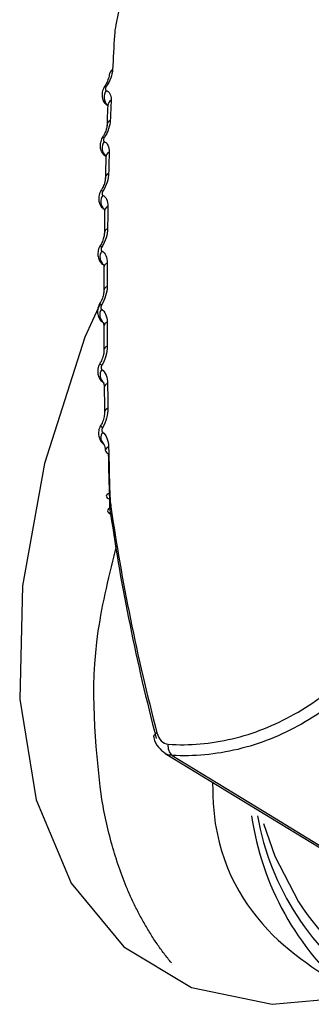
# Model space of a CAD drawing. Header units: millimetres. Extents: x 82 to 1337, y -230 to 1154.
# Tile 57 of 217: x 1027.24 to 1032.41, y 44.11 to 61.56. Entities that reach past the tile are written whole.
import ezdxf

# ---------------------------------------------------------------- set-up
doc = ezdxf.new("R2010")
doc.units = ezdxf.units.MM

msp = doc.modelspace()

# ---------------------------------------------------------------- linework, layer by layer
at = {"color": 7, "linetype": 'Continuous', "lineweight": 25}
for p, q in [((1028.682, 58.531), (1028.682, 58.531)), ((1028.666, 57.549), (1028.666, 57.549)), ((1028.66, 56.528), (1028.66, 56.528)), ((1029.817, 48.556), (1035.485, 45.094))]:
    msp.add_line(p, q, dxfattribs=at)
at = {"color": 7, "linetype": 'Continuous', "lineweight": 25, "flags": 128}
for points in [[(1028.665, 56.525), (1028.396, 55.934), (1027.68, 53.694), (1027.29, 51.528), (1027.241, 49.519), (1027.534, 47.734), (1028.155, 46.258), (1029.086, 45.13), (1030.284, 44.407), (1031.71, 44.109), (1033.308, 44.251), (1035.008, 44.824), (1036.761, 45.814), (1038.48, 47.17), (1040.117, 48.855), (1041.597, 50.792), (1042.867, 52.91), (1043.882, 55.136), (1044.596, 57.366), (1044.987, 59.538), (1045.038, 61.546), (1044.747, 63.329)], [(1028.708, 59.473), (1028.708, 59.473), (1028.708, 59.473)], [(1028.836, 53.17), (1028.81, 53.158), (1028.791, 53.145), (1028.779, 53.13), (1028.775, 53.116), (1028.779, 53.101), (1028.791, 53.087), (1028.81, 53.075), (1028.835, 53.064)], [(1028.856, 52.925), (1028.832, 52.909), (1028.813, 52.892), (1028.801, 52.874), (1028.797, 52.856), (1028.8, 52.839), (1028.811, 52.823), (1028.828, 52.81), (1028.852, 52.799)], [(1031.561, 47.311), (1031.762, 46.733), (1032.181, 45.923)]]:
    msp.add_lwpolyline(points, dxfattribs=at)
at = {"color": 8, "linetype": 'Continuous', "lineweight": 25, "flags": 128}
for points in [[(1028.694, 55.433), (1028.677, 55.447), (1028.666, 55.459), (1028.663, 55.466), (1028.663, 55.468)], [(1028.797, 55.111), (1028.772, 55.097), (1028.753, 55.081), (1028.742, 55.064), (1028.738, 55.046), (1028.738, 55.044)], [(1028.803, 54.672), (1028.778, 54.659), (1028.759, 54.643), (1028.748, 54.627), (1028.744, 54.609), (1028.744, 54.607)], [(1028.708, 54.328), (1028.69, 54.345), (1028.679, 54.359), (1028.676, 54.368), (1028.677, 54.372)], [(1028.816, 53.987), (1028.79, 53.974), (1028.772, 53.96), (1028.76, 53.944), (1028.756, 53.928), (1028.756, 53.927)], [(1029.672, 48.918), (1029.647, 48.902), (1029.628, 48.887), (1029.616, 48.872), (1029.61, 48.858), (1029.611, 48.85)], [(1029.939, 48.52), (1031.569, 47.523), (1035.515, 45.111)]]:
    msp.add_lwpolyline(points, dxfattribs=at)
at = {"color": 7, "linetype": 'Continuous', "lineweight": 25}
for centre, radius, start, end in [((1028.949, 60.565), 0.124, 120.8292, 176.2864), ((1028.847, 57.355), 0.185, 145.1108, 233.0621), ((1028.835, 56.327), 0.178, 144.6746, 232.619), ((1028.839, 54.154), 0.161, 143.1499, 232.062), ((1028.83, 53.947), 0.0769, 194.8164, 259.0136), ((1030.088, 48.684), 0.221, 171.443, 227.7962), ((1036.413, 48.198), 5.122, 188.3933, 229.6981), ((1036.2, 48.298), 4.823, 190.1587, 235.5705)]:
    msp.add_arc(centre, radius, start, end, dxfattribs=at)
at = {"color": 8, "linetype": 'Continuous', "lineweight": 25}
for centre, radius, start, end in [((1028.942, 60.191), 0.207, 145.924, 225.9581), ((1028.755, 60.342), 0.0318, 54.7995, 108.823), ((1028.919, 60.03), 0.12, 119.843, 175.3724), ((1028.902, 59.673), 0.116, 119.0454, 176.3968), ((1028.902, 59.288), 0.201, 145.9156, 226.9826), ((1028.709, 59.424), 0.0491, 54.4113, 90.5512), ((1028.879, 59.114), 0.112, 117.8522, 175.2758), ((1028.861, 58.741), 0.104, 115.6424, 177.423), ((1028.651, 58.432), 0.104, 54.1947, 72.4679), ((1028.872, 58.342), 0.195, 145.7931, 227.3702), ((1028.848, 58.155), 0.104, 115.4797, 174.8448), ((1028.835, 57.765), 0.0958, 112.7627, 177.188), ((1028.761, 57.652), 0.14, 227.4112, 242.4519), ((1028.824, 57.158), 0.0915, 110.9191, 175.8102), ((1028.818, 56.748), 0.088, 109.4264, 176.4782), ((1028.715, 56.558), 0.0635, 208.5789, 246.6317), ((1028.814, 56.117), 0.0841, 107.3157, 174.939), ((1028.813, 55.693), 0.0809, 105.642, 175.2565), ((1028.835, 55.259), 0.172, 144.3621, 228.3739), ((1035.383, 47.933), 3.781, 212.1192, 247.8122)]:
    msp.add_arc(centre, radius, start, end, dxfattribs=at)
at = {"color": 7, "linetype": 'Continuous', "lineweight": 25}
for centre, major_axis, ratio, start_param, end_param in [((1047.032, 46.365), (-12.719, 23.372), 0.574173, 0.436526, 0.603303), ((1047.032, 46.365), (-12.719, 23.372), 0.574173, 0.996716, 1.163492), ((1046.888, 46.286), (-12.621, 23.198), 0.574096, 0.996777, 1.163554)]:
    msp.add_ellipse(centre, major_axis=major_axis, ratio=ratio, start_param=start_param, end_param=end_param, dxfattribs=at)
for points in [[(1028.945, 61.467), (1028.932, 61.402), (1028.923, 61.34), (1028.919, 61.279)], [(1028.919, 61.279), (1028.907, 61.081), (1028.896, 60.879), (1028.885, 60.672)], [(1028.885, 60.672), (1028.88, 60.584), (1028.84, 60.474), (1028.773, 60.368)], [(1028.77, 60.307), (1028.831, 60.288), (1028.863, 60.224), (1028.86, 60.134)], [(1028.86, 60.134), (1028.855, 60.016), (1028.85, 59.896), (1028.845, 59.775)], [(1028.845, 59.775), (1028.842, 59.683), (1028.803, 59.569), (1028.737, 59.464)], [(1028.735, 59.401), (1028.796, 59.376), (1028.829, 59.308), (1028.826, 59.213)], [(1028.826, 59.213), (1028.823, 59.088), (1028.819, 58.962), (1028.816, 58.835)], [(1028.816, 58.835), (1028.814, 58.739), (1028.776, 58.622), (1028.712, 58.517)], [(1028.71, 58.452), (1028.772, 58.422), (1028.805, 58.348), (1028.804, 58.249)], [(1028.804, 58.249), (1028.801, 58.118), (1028.799, 57.986), (1028.797, 57.853)], [(1028.797, 57.853), (1028.796, 57.753), (1028.759, 57.634), (1028.696, 57.528)], [(1028.695, 57.461), (1028.757, 57.426), (1028.792, 57.346), (1028.791, 57.243)], [(1028.791, 57.243), (1028.79, 57.107), (1028.79, 56.97), (1028.789, 56.831)], [(1028.789, 56.831), (1028.789, 56.727), (1028.753, 56.606), (1028.69, 56.5)], [(1028.69, 56.43), (1028.753, 56.389), (1028.789, 56.304), (1028.789, 56.197)], [(1028.789, 56.197), (1028.789, 56.056), (1028.79, 55.914), (1028.791, 55.771)], [(1028.791, 55.771), (1028.792, 55.662), (1028.757, 55.539), (1028.694, 55.433)], [(1028.695, 55.359), (1028.759, 55.313), (1028.796, 55.222), (1028.797, 55.111)], [(1028.797, 55.111), (1028.799, 54.966), (1028.801, 54.819), (1028.803, 54.672)], [(1028.803, 54.672), (1028.805, 54.56), (1028.771, 54.434), (1028.708, 54.328)], [(1028.71, 54.25), (1028.775, 54.198), (1028.813, 54.102), (1028.816, 53.987)], [(1028.816, 53.987), (1028.822, 53.717), (1028.828, 53.444), (1028.836, 53.17)], [(1028.835, 53.064), (1028.828, 53.335), (1028.821, 53.604), (1028.816, 53.871)], [(1028.852, 52.799), (1028.841, 52.885), (1028.836, 52.974), (1028.835, 53.064)], [(1028.836, 53.17), (1028.838, 53.086), (1028.845, 53.005), (1028.856, 52.925)], [(1029.672, 48.918), (1029.701, 48.806), (1029.778, 48.722), (1029.869, 48.717)]]:
    msp.add_open_spline(points, degree=3, dxfattribs=at)
for points, knots in [([(1028.824, 60.574), (1028.824, 60.569), (1028.824, 60.557), (1028.811, 60.506), (1028.785, 60.44), (1028.756, 60.393), (1028.743, 60.373)], [0, 0, 0, 0, 0.140783, 0.418894, 0.747947, 1, 1, 1, 1]), ([(1028.745, 60.372), (1028.743, 60.37), (1028.722, 60.343), (1028.702, 60.284), (1028.695, 60.202), (1028.715, 60.127), (1028.752, 60.069), (1028.787, 60.048), (1028.799, 60.041)], [0, 0, 0, 0, 0.018472, 0.2755, 0.477722, 0.677641, 0.884254, 1, 1, 1, 1]), ([(1028.773, 60.368), (1028.77, 60.364), (1028.768, 60.36), (1028.766, 60.355), (1028.763, 60.35), (1028.761, 60.344), (1028.76, 60.339), (1028.759, 60.333), (1028.758, 60.328), (1028.759, 60.324), (1028.759, 60.32), (1028.76, 60.316), (1028.762, 60.313), (1028.764, 60.31), (1028.767, 60.308), (1028.77, 60.307)], [0, 0, 0, 0, 0.00001509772, 0.00001509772, 0.00001509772, 0.00003531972, 0.00003531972, 0.00003531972, 0.00005545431, 0.00005545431, 0.00005545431, 0.00007543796, 0.00007543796, 0.00007543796, 0.00009538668, 0.00009538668, 0.00009538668, 0.00009538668]), ([(1028.8, 60.04), (1028.796, 59.958), (1028.791, 59.842), (1028.788, 59.718), (1028.787, 59.68)], [0, 0, 0, 0, 0.70048, 1, 1, 1, 1]), ([(1028.8, 60.056), (1028.8, 60.057), (1028.801, 60.058), (1028.799, 60.043), (1028.799, 60.039)], [0, 0, 0, 0, 0.6797238, 1, 1, 1, 1]), ([(1028.785, 59.681), (1028.785, 59.675), (1028.785, 59.659), (1028.771, 59.602), (1028.746, 59.535), (1028.717, 59.491), (1028.706, 59.473)], [0, 0, 0, 0, 0.152038, 0.443217, 0.782319, 1, 1, 1, 1]), ([(1028.709, 59.473), (1028.707, 59.471), (1028.687, 59.443), (1028.667, 59.383), (1028.661, 59.299), (1028.684, 59.224), (1028.721, 59.167), (1028.755, 59.148), (1028.767, 59.141)], [0, 0, 0, 0, 0.019194, 0.274572, 0.48532, 0.688371, 0.896628, 1, 1, 1, 1]), ([(1028.737, 59.464), (1028.735, 59.46), (1028.732, 59.455), (1028.73, 59.451), (1028.728, 59.445), (1028.726, 59.44), (1028.725, 59.434), (1028.724, 59.429), (1028.723, 59.424), (1028.724, 59.419), (1028.724, 59.415), (1028.726, 59.411), (1028.727, 59.408), (1028.729, 59.405), (1028.732, 59.403), (1028.735, 59.401)], [0, 0, 0, 0, 0.00001463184, 0.00001463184, 0.00001463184, 0.0000342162, 0.0000342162, 0.0000342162, 0.00005377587, 0.00005377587, 0.00005377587, 0.00007326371, 0.00007326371, 0.00007326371, 0.00009271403, 0.00009271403, 0.00009271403, 0.00009271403]), ([(1028.768, 59.124), (1028.765, 59.038), (1028.761, 58.915), (1028.759, 58.784), (1028.758, 58.745)], [0, 0, 0, 0, 0.700491, 1, 1, 1, 1]), ([(1028.766, 59.151), (1028.765, 59.152), (1028.762, 59.156), (1028.769, 59.147), (1028.767, 59.127), (1028.766, 59.122)], [0, 0, 0, 0, 0.0300485, 0.7633878, 1, 1, 1, 1]), ([(1028.756, 58.746), (1028.756, 58.739), (1028.756, 58.718), (1028.742, 58.657), (1028.716, 58.589), (1028.69, 58.547), (1028.68, 58.532)], [0, 0, 0, 0, 0.161074, 0.464702, 0.81073, 1, 1, 1, 1]), ([(1028.683, 58.531), (1028.681, 58.529), (1028.659, 58.499), (1028.64, 58.433), (1028.639, 58.345), (1028.667, 58.27), (1028.708, 58.215), (1028.744, 58.197), (1028.756, 58.191)], [0, 0, 0, 0, 0.0190854, 0.2900093, 0.4962563, 0.6951045, 0.8962589, 1, 1, 1, 1]), ([(1028.712, 58.517), (1028.709, 58.512), (1028.707, 58.508), (1028.705, 58.504), (1028.703, 58.498), (1028.701, 58.492), (1028.7, 58.487), (1028.699, 58.481), (1028.699, 58.476), (1028.699, 58.472), (1028.699, 58.467), (1028.701, 58.463), (1028.703, 58.46), (1028.704, 58.456), (1028.707, 58.454), (1028.71, 58.452)], [0, 0, 0, 0, 0.00001437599, 0.00001437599, 0.00001437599, 0.00003358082, 0.00003358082, 0.00003358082, 0.00005279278, 0.00005279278, 0.00005279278, 0.00007197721, 0.00007197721, 0.00007197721, 0.00009112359, 0.00009112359, 0.00009112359, 0.00009112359]), ([(1028.745, 58.165), (1028.743, 58.075), (1028.741, 57.946), (1028.74, 57.81), (1028.74, 57.769)], [0, 0, 0, 0, 0.70069, 1, 1, 1, 1]), ([(1028.743, 58.201), (1028.742, 58.202), (1028.739, 58.206), (1028.746, 58.192), (1028.744, 58.169), (1028.744, 58.164)], [0, 0, 0, 0, 0.212341, 0.808366, 1, 1, 1, 1]), ([(1028.738, 57.77), (1028.738, 57.761), (1028.738, 57.736), (1028.723, 57.671), (1028.697, 57.602), (1028.672, 57.563), (1028.664, 57.55)], [0, 0, 0, 0, 0.169854, 0.485361, 0.837887, 1, 1, 1, 1]), ([(1028.667, 57.549), (1028.665, 57.547), (1028.643, 57.517), (1028.624, 57.451), (1028.624, 57.361), (1028.653, 57.285), (1028.693, 57.232), (1028.727, 57.215), (1028.737, 57.211)], [0, 0, 0, 0, 0.019909, 0.287392, 0.504323, 0.709014, 0.913522, 1, 1, 1, 1]), ([(1028.696, 57.528), (1028.694, 57.524), (1028.691, 57.52), (1028.69, 57.515), (1028.687, 57.51), (1028.685, 57.504), (1028.684, 57.498), (1028.683, 57.493), (1028.683, 57.487), (1028.684, 57.482), (1028.684, 57.477), (1028.686, 57.473), (1028.687, 57.47), (1028.689, 57.466), (1028.692, 57.463), (1028.695, 57.461)], [0, 0, 0, 0, 0.00001429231, 0.00001429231, 0.00001429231, 0.0000333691, 0.0000333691, 0.0000333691, 0.00005246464, 0.00005246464, 0.00005246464, 0.00007154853, 0.00007154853, 0.00007154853, 0.00009059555, 0.00009059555, 0.00009059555, 0.00009059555]), ([(1028.727, 57.213), (1028.727, 57.214), (1028.726, 57.215), (1028.734, 57.194), (1028.732, 57.169), (1028.731, 57.164)], [0, 0, 0, 0, 0.329256, 0.848781, 1, 1, 1, 1]), ([(1028.733, 57.165), (1028.732, 57.07), (1028.731, 56.936), (1028.731, 56.795), (1028.731, 56.753)], [0, 0, 0, 0, 0.700689, 1, 1, 1, 1]), ([(1028.729, 56.754), (1028.729, 56.744), (1028.73, 56.715), (1028.714, 56.645), (1028.689, 56.575), (1028.665, 56.539), (1028.658, 56.529)], [0, 0, 0, 0, 0.178303, 0.505418, 0.864401, 1, 1, 1, 1]), ([(1028.66, 56.527), (1028.659, 56.525), (1028.637, 56.496), (1028.619, 56.43), (1028.618, 56.339), (1028.648, 56.261), (1028.688, 56.208), (1028.721, 56.192), (1028.73, 56.188)], [0, 0, 0, 0, 0.02049, 0.28163, 0.507072, 0.71606, 0.922294, 1, 1, 1, 1]), ([(1028.69, 56.5), (1028.688, 56.496), (1028.686, 56.491), (1028.684, 56.487), (1028.681, 56.481), (1028.68, 56.475), (1028.679, 56.469), (1028.678, 56.463), (1028.678, 56.458), (1028.678, 56.453), (1028.679, 56.447), (1028.68, 56.443), (1028.682, 56.439), (1028.684, 56.435), (1028.687, 56.432), (1028.69, 56.43)], [0, 0, 0, 0, 0.00001434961, 0.00001434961, 0.00001434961, 0.00003354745, 0.00003354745, 0.00003354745, 0.00005276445, 0.00005276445, 0.00005276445, 0.00007196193, 0.00007196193, 0.00007196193, 0.00009112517, 0.00009112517, 0.00009112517, 0.00009112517]), ([(1028.718, 56.192), (1028.719, 56.19), (1028.721, 56.187), (1028.731, 56.156), (1028.729, 56.129), (1028.729, 56.124)], [0, 0, 0, 0, 0.469539, 0.891863, 1, 1, 1, 1]), ([(1028.73, 56.124), (1028.73, 56.026), (1028.73, 55.887), (1028.732, 55.742), (1028.733, 55.699)], [0, 0, 0, 0, 0.700476, 1, 1, 1, 1]), ([(1028.73, 55.699), (1028.731, 55.687), (1028.732, 55.654), (1028.715, 55.58), (1028.69, 55.511), (1028.667, 55.477), (1028.662, 55.469)], [0, 0, 0, 0, 0.186964, 0.525421, 0.890131, 1, 1, 1, 1]), ([(1028.664, 55.468), (1028.662, 55.465), (1028.641, 55.437), (1028.623, 55.37), (1028.621, 55.279), (1028.652, 55.199), (1028.691, 55.147), (1028.723, 55.131), (1028.73, 55.127)], [0, 0, 0, 0, 0.021098, 0.277159, 0.51183, 0.726888, 0.936805, 1, 1, 1, 1]), ([(1028.694, 55.433), (1028.692, 55.428), (1028.69, 55.424), (1028.688, 55.419), (1028.686, 55.413), (1028.684, 55.407), (1028.683, 55.401), (1028.682, 55.395), (1028.682, 55.389), (1028.683, 55.384), (1028.683, 55.378), (1028.685, 55.373), (1028.687, 55.369), (1028.689, 55.365), (1028.692, 55.362), (1028.695, 55.359)], [0, 0, 0, 0, 0.00001451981, 0.00001451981, 0.00001451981, 0.00003408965, 0.00003408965, 0.00003408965, 0.00005367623, 0.00005367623, 0.00005367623, 0.00007321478, 0.00007321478, 0.00007321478, 0.00009272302, 0.00009272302, 0.00009272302, 0.00009272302]), ([(1028.72, 55.13), (1028.719, 55.131), (1028.717, 55.133), (1028.73, 55.111), (1028.74, 55.074), (1028.738, 55.046), (1028.738, 55.045)], [0, 0, 0, 0, 0.156602, 0.576487, 0.979337, 1, 1, 1, 1]), ([(1028.738, 55.044), (1028.739, 54.944), (1028.74, 54.8), (1028.744, 54.651), (1028.745, 54.607)], [0, 0, 0, 0, 0.700464, 1, 1, 1, 1]), ([(1028.742, 54.607), (1028.742, 54.594), (1028.744, 54.556), (1028.726, 54.479), (1028.701, 54.409), (1028.679, 54.378), (1028.675, 54.373)], [0, 0, 0, 0, 0.196158, 0.545715, 0.915078, 1, 1, 1, 1]), ([(1028.677, 54.371), (1028.676, 54.369), (1028.655, 54.341), (1028.637, 54.274), (1028.635, 54.182), (1028.666, 54.1), (1028.704, 54.048), (1028.734, 54.031), (1028.74, 54.028)], [0, 0, 0, 0, 0.021476, 0.271271, 0.513199, 0.734139, 0.947441, 1, 1, 1, 1]), ([(1028.708, 54.328), (1028.706, 54.324), (1028.704, 54.319), (1028.702, 54.315), (1028.7, 54.308), (1028.698, 54.302), (1028.697, 54.295), (1028.696, 54.289), (1028.696, 54.283), (1028.697, 54.277), (1028.697, 54.271), (1028.699, 54.266), (1028.701, 54.261), (1028.703, 54.257), (1028.706, 54.253), (1028.71, 54.25)], [0, 0, 0, 0, 0.00001477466, 0.00001477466, 0.00001477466, 0.00003497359, 0.00003497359, 0.00003497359, 0.00005519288, 0.00005519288, 0.00005519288, 0.00007531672, 0.00007531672, 0.00007531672, 0.00009541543, 0.00009541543, 0.00009541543, 0.00009541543]), ([(1028.728, 54.033), (1028.729, 54.033), (1028.73, 54.033), (1028.746, 54), (1028.758, 53.958), (1028.756, 53.929), (1028.755, 53.927)], [0, 0, 0, 0, 0.277506, 0.625605, 0.976053, 1, 1, 1, 1]), ([(1028.688, 47.793), (1028.583, 48.732), (1028.43, 50.107), (1028.834, 51.735), (1028.963, 52.252)], [0, 0, 0, 0, 0.682187, 1, 1, 1, 1]), ([(1029.869, 48.717), (1030.246, 48.694), (1030.625, 48.726), (1031.384, 48.905), (1031.751, 49.051), (1032.458, 49.449), (1032.801, 49.707), (1033.428, 50.306), (1033.716, 50.649), (1033.982, 51.034)], [0, 0, 0, 0, 0.25, 0.25, 0.5, 0.5, 0.75, 0.75, 1, 1, 1, 1]), ([(1034.168, 50.903), (1033.893, 50.509), (1033.594, 50.158), (1032.947, 49.545), (1032.594, 49.281), (1031.868, 48.871), (1031.491, 48.721), (1030.714, 48.534), (1030.326, 48.499), (1029.939, 48.52)], [0, 0, 0, 0, 0.25, 0.25, 0.5, 0.5, 0.75, 0.75, 1, 1, 1, 1]), ([(1029.614, 48.851), (1029.614, 48.844), (1029.623, 48.773), (1029.687, 48.661), (1029.775, 48.59), (1029.816, 48.557)], [0, 0, 0, 0, 0.055133, 0.558911, 1, 1, 1, 1]), ([(1030.657, 48.043), (1030.659, 47.916), (1030.676, 46.79), (1031.502, 45.281), (1032.693, 44.585), (1033.271, 44.247)], [0, 0, 0, 0, 0.061201, 0.544731, 1, 1, 1, 1]), ([(1029.928, 44.842), (1029.884, 44.897), (1029.796, 45.007), (1029.672, 45.18), (1029.554, 45.361), (1029.442, 45.549), (1029.337, 45.743), (1029.238, 45.944), (1029.123, 46.203), (1028.999, 46.529), (1028.874, 46.93), (1028.767, 47.35), (1028.714, 47.645), (1028.688, 47.793)], [0, 0, 0, 0, 0.071817, 0.143628, 0.215275, 0.286633, 0.357808, 0.428881, 0.499905, 0.624249, 0.748915, 0.874327, 1, 1, 1, 1])]:
    msp.add_open_spline(points, degree=3, knots=knots, dxfattribs=at)
at = {"color": 8, "linetype": 'Continuous', "lineweight": 25}
msp.add_open_spline([(1029.939, 48.52), (1029.898, 48.522), (1029.853, 48.525), (1029.82, 48.555), (1029.817, 48.558)], degree=3, knots=[0, 0, 0, 0, 0.905031, 1, 1, 1, 1], dxfattribs=at)

doc.saveas('drawing.dxf')
